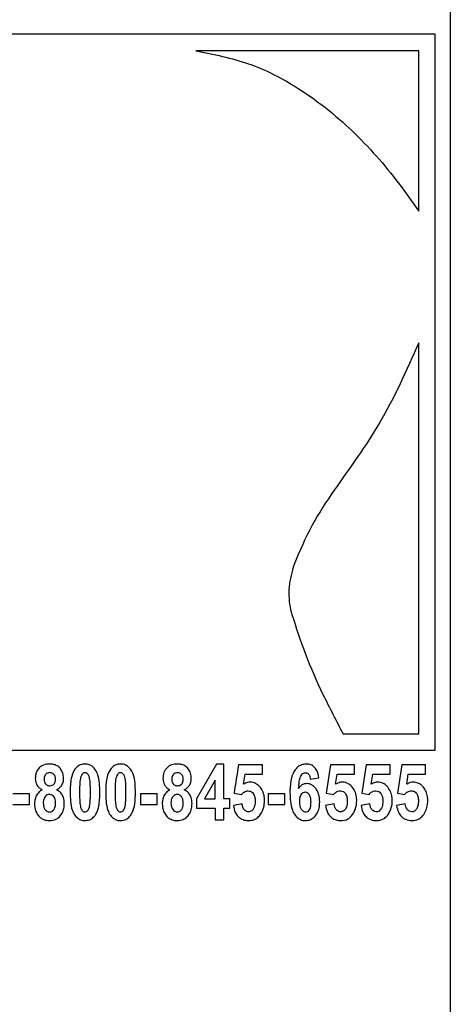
# Model space of a CAD drawing. Header units: millimetres. Extents: x 51 to 2966, y 67 to 3970.
# Tile 20 of 88: x 2234 to 2261, y 1653 to 1714. Entities that reach past the tile are written whole.
import ezdxf

# ---------------------------------------------------------------- set-up
doc = ezdxf.new("R2010")
doc.units = ezdxf.units.MM

msp = doc.modelspace()

# ---------------------------------------------------------------- linework, layer by layer
at = {"color": 7, "linetype": 'Continuous', "lineweight": 25}
for p, q in [((2261.128, 1769.201), (2261.128, 1491.361)), ((2260.182, 1668.903), (2260.182, 1713.353)), ((2259.166, 1702.382), (2259.166, 1712.337)), ((2259.166, 1669.919), (2259.166, 1694.201)), ((2254.48, 1669.919), (2259.166, 1669.919)), ((2246.609, 1668.051), (2245.368, 1665.888)), ((2247.079, 1668.051), (2246.609, 1668.051)), ((2247.079, 1665.89), (2247.079, 1668.051)), ((2249.466, 1668.006), (2247.98, 1668.006)), ((2249.466, 1667.421), (2249.466, 1668.006)), ((2253.699, 1668.006), (2253.428, 1666.25)), ((2255.185, 1668.006), (2253.699, 1668.006)), ((2255.185, 1667.421), (2255.185, 1668.006)), ((2255.905, 1668.006), (2255.635, 1666.25)), ((2257.391, 1668.006), (2255.905, 1668.006)), ((2257.391, 1667.421), (2257.391, 1668.006)), ((2258.111, 1668.006), (2257.841, 1666.25)), ((2259.597, 1668.006), (2258.111, 1668.006)), ((2259.597, 1667.421), (2259.597, 1668.006)), ((2246.539, 1667.054), (2245.883, 1665.89)), ((2246.539, 1665.89), (2246.539, 1667.054)), ((2248.294, 1666.795), (2248.39, 1667.421)), ((2248.39, 1667.421), (2249.466, 1667.421)), ((2252.438, 1667.105), (2252.978, 1667.196)), ((2254.012, 1666.795), (2254.109, 1667.421)), ((2254.109, 1667.421), (2255.185, 1667.421)), ((2256.219, 1666.795), (2256.315, 1667.421)), ((2256.315, 1667.421), (2257.391, 1667.421)), ((2258.425, 1666.795), (2258.522, 1667.421)), ((2258.522, 1667.421), (2259.597, 1667.421)), ((2235.012, 1666.205), (2233.976, 1666.205)), ((2235.012, 1665.529), (2235.012, 1666.205)), ((2241.901, 1666.205), (2241.901, 1665.529)), ((2242.937, 1666.205), (2241.901, 1666.205)), ((2242.937, 1665.529), (2242.937, 1666.205)), ((2245.368, 1665.888), (2245.368, 1665.304)), ((2245.883, 1665.89), (2246.539, 1665.89)), ((2247.44, 1665.89), (2247.079, 1665.89)), ((2247.44, 1665.304), (2247.44, 1665.89)), ((2247.71, 1666.25), (2248.159, 1666.16)), ((2249.826, 1666.205), (2249.826, 1665.529)), ((2250.862, 1665.529), (2250.862, 1666.205)), ((2253.428, 1666.25), (2253.877, 1666.16)), ((2255.635, 1666.25), (2256.084, 1666.16)), ((2257.841, 1666.25), (2258.29, 1666.16)), ((2233.976, 1665.529), (2235.012, 1665.529)), ((2241.901, 1665.529), (2242.937, 1665.529)), ((2245.368, 1665.304), (2246.539, 1665.304)), ((2246.539, 1665.304), (2246.539, 1664.584)), ((2247.079, 1665.304), (2247.44, 1665.304)), ((2247.079, 1664.584), (2247.079, 1665.304)), ((2248.205, 1665.575), (2247.665, 1665.484)), ((2249.826, 1665.529), (2250.862, 1665.529)), ((2253.924, 1665.575), (2253.383, 1665.484)), ((2256.13, 1665.575), (2255.59, 1665.484)), ((2258.337, 1665.575), (2257.796, 1665.484)), ((2246.539, 1664.584), (2247.079, 1664.584))]:
    msp.add_line(p, q, dxfattribs=at)
for points, knots in [([(2260.182, 1713.353), (2258.797, 1713.353), (2256.012, 1713.353), (2251.662, 1713.353), (2247.396, 1713.353), (2243.255, 1713.353), (2238.919, 1713.353), (2233.82, 1713.353), (2227.95, 1713.353), (2223.558, 1713.353), (2221.345, 1713.353)], [0, 0, 0, 0, 0.132401, 0.266264, 0.371848, 0.477431, 0.586078, 0.694727, 0.846257, 1, 1, 1, 1]), ([(2259.166, 1712.337), (2257.073, 1712.337), (2252.837, 1712.337), (2247.857, 1712.337), (2245.337, 1712.337)], [0, 0, 0, 0, 0.494034, 1, 1, 1, 1]), ([(2245.337, 1712.337), (2246.448, 1712.113), (2248.714, 1711.656), (2251.996, 1709.947), (2255.13, 1707.439), (2257.504, 1704.742), (2258.756, 1702.964), (2259.166, 1702.382)], [0, 0, 0, 0, 0.18844, 0.384416, 0.628197, 0.878398, 1, 1, 1, 1]), ([(2259.166, 1694.201), (2258.411, 1692.498), (2256.957, 1689.218), (2254.39, 1685.779), (2252.485, 1682.915), (2251.784, 1681.269), (2251.43, 1680.438)], [0, 0, 0, 0, 0.350005, 0.673897, 0.835332, 1, 1, 1, 1]), ([(2251.43, 1680.438), (2251.3, 1679.982), (2251.04, 1679.069), (2251.127, 1677.987), (2251.267, 1677.439), (2251.292, 1677.342)], [0, 0, 0, 0, 0.451611, 0.903457, 1, 1, 1, 1]), ([(2251.292, 1677.342), (2251.557, 1676.531), (2252.116, 1674.821), (2253.206, 1672.344), (2254.054, 1670.729), (2254.48, 1669.919)], [0, 0, 0, 0, 0.31007, 0.653934, 1, 1, 1, 1]), ([(2221.345, 1668.903), (2223.25, 1668.903), (2227.081, 1668.903), (2232.373, 1668.903), (2237.184, 1668.903), (2241.533, 1668.903), (2245.781, 1668.903), (2250.424, 1668.903), (2255.357, 1668.903), (2258.566, 1668.903), (2260.182, 1668.903)], [0, 0, 0, 0, 0.132403, 0.266269, 0.37184, 0.477411, 0.586047, 0.694686, 0.846236, 1, 1, 1, 1]), ([(2236.252, 1668.051), (2236.127, 1668.042), (2235.916, 1668.025), (2235.651, 1667.868), (2235.478, 1667.662), (2235.385, 1667.414), (2235.376, 1667.243), (2235.372, 1667.162)], [0, 0, 0, 0, 0.268767, 0.455634, 0.64271, 0.829265, 1, 1, 1, 1]), ([(2237.128, 1667.166), (2237.118, 1667.279), (2237.099, 1667.505), (2236.941, 1667.776), (2236.733, 1667.953), (2236.5, 1668.039), (2236.336, 1668.047), (2236.252, 1668.051)], [0, 0, 0, 0, 0.234703, 0.471369, 0.644086, 0.816499, 1, 1, 1, 1]), ([(2238.455, 1668.051), (2238.362, 1668.042), (2238.176, 1668.025), (2237.923, 1667.853), (2237.708, 1667.565), (2237.552, 1667.029), (2237.541, 1666.59), (2237.533, 1666.301)], [0, 0, 0, 0, 0.13003, 0.261398, 0.409666, 0.611773, 1, 1, 1, 1]), ([(2239.379, 1666.294), (2239.375, 1666.479), (2239.366, 1666.867), (2239.284, 1667.369), (2239.085, 1667.749), (2238.858, 1667.958), (2238.63, 1668.043), (2238.502, 1668.049), (2238.455, 1668.051)], [0, 0, 0, 0, 0.247052, 0.518387, 0.668626, 0.819529, 0.934685, 1, 1, 1, 1]), ([(2240.661, 1668.051), (2240.567, 1668.042), (2240.378, 1668.024), (2240.123, 1667.848), (2239.909, 1667.554), (2239.758, 1667.02), (2239.747, 1666.584), (2239.74, 1666.301)], [0, 0, 0, 0, 0.1332857, 0.2679684, 0.4166237, 0.620475, 1, 1, 1, 1]), ([(2241.586, 1666.294), (2241.582, 1666.479), (2241.573, 1666.868), (2241.49, 1667.37), (2241.291, 1667.75), (2241.052, 1667.97), (2240.821, 1668.045), (2240.693, 1668.05), (2240.661, 1668.051)], [0, 0, 0, 0, 0.245877, 0.516348, 0.666895, 0.818046, 0.955543, 1, 1, 1, 1]), ([(2244.177, 1668.051), (2244.121, 1668.05), (2244.065, 1668.048), (2243.954, 1668.032), (2243.9, 1668.02), (2243.737, 1667.965), (2243.635, 1667.906), (2243.465, 1667.742), (2243.396, 1667.638), (2243.335, 1667.467), (2243.32, 1667.406), (2243.301, 1667.285), (2243.298, 1667.223), (2243.297, 1667.162)], [0, 0, 0, 0, 0.125, 0.125, 0.25, 0.25, 0.5, 0.5, 0.75, 0.75, 0.875, 0.875, 1, 1, 1, 1]), ([(2245.053, 1667.166), (2245.044, 1667.274), (2245.026, 1667.491), (2244.874, 1667.767), (2244.661, 1667.954), (2244.419, 1668.04), (2244.257, 1668.047), (2244.177, 1668.051)], [0, 0, 0, 0, 0.218083, 0.437595, 0.638688, 0.822092, 1, 1, 1, 1]), ([(2252.191, 1668.051), (2252.081, 1668.04), (2251.874, 1668.02), (2251.602, 1667.829), (2251.391, 1667.557), (2251.217, 1667.073), (2251.18, 1666.628), (2251.177, 1666.317), (2251.177, 1666.275)], [0, 0, 0, 0, 0.162713, 0.30811, 0.453003, 0.613684, 0.94785, 1, 1, 1, 1]), ([(2252.978, 1667.196), (2252.946, 1667.357), (2252.895, 1667.613), (2252.693, 1667.876), (2252.477, 1668.014), (2252.301, 1668.048), (2252.203, 1668.051), (2252.191, 1668.051)], [0, 0, 0, 0, 0.346732, 0.54836, 0.749679, 0.968637, 1, 1, 1, 1]), ([(2235.372, 1667.162), (2235.382, 1667.043), (2235.399, 1666.844), (2235.555, 1666.612), (2235.697, 1666.504), (2235.785, 1666.459), (2235.805, 1666.448)], [0, 0, 0, 0, 0.393511, 0.658149, 0.921867, 1, 1, 1, 1]), ([(2236.277, 1667.511), (2236.225, 1667.506), (2236.133, 1667.497), (2236.023, 1667.421), (2235.952, 1667.327), (2235.917, 1667.218), (2235.914, 1667.145), (2235.912, 1667.109)], [0, 0, 0, 0, 0.262315, 0.453823, 0.645561, 0.828087, 1, 1, 1, 1]), ([(2235.912, 1667.109), (2235.916, 1667.048), (2235.922, 1666.947), (2235.99, 1666.823), (2236.077, 1666.746), (2236.175, 1666.705), (2236.242, 1666.702), (2236.27, 1666.7)], [0, 0, 0, 0, 0.293074, 0.481056, 0.669094, 0.860757, 1, 1, 1, 1]), ([(2236.27, 1666.7), (2236.322, 1666.705), (2236.414, 1666.714), (2236.524, 1666.79), (2236.599, 1666.892), (2236.629, 1667.006), (2236.632, 1667.081), (2236.633, 1667.109)], [0, 0, 0, 0, 0.260597, 0.449535, 0.638717, 0.865928, 1, 1, 1, 1]), ([(2236.633, 1667.109), (2236.628, 1667.17), (2236.621, 1667.272), (2236.55, 1667.394), (2236.462, 1667.469), (2236.366, 1667.507), (2236.303, 1667.51), (2236.277, 1667.511)], [0, 0, 0, 0, 0.296214, 0.488768, 0.68143, 0.870625, 1, 1, 1, 1]), ([(2236.689, 1666.448), (2236.77, 1666.497), (2236.92, 1666.587), (2237.067, 1666.806), (2237.123, 1667.004), (2237.127, 1667.126), (2237.128, 1667.166)], [0, 0, 0, 0, 0.321233, 0.593511, 0.866089, 1, 1, 1, 1]), ([(2238.456, 1667.511), (2238.429, 1667.508), (2238.373, 1667.501), (2238.292, 1667.442), (2238.218, 1667.333), (2238.145, 1667.092), (2238.124, 1666.735), (2238.12, 1666.441), (2238.119, 1666.294)], [0, 0, 0, 0, 0.063089, 0.126856, 0.219765, 0.353017, 0.67445, 1, 1, 1, 1]), ([(2238.794, 1666.294), (2238.793, 1666.408), (2238.792, 1666.636), (2238.772, 1666.977), (2238.738, 1667.247), (2238.647, 1667.41), (2238.577, 1667.481), (2238.507, 1667.508), (2238.469, 1667.51), (2238.456, 1667.511)], [0, 0, 0, 0, 0.249858, 0.499823, 0.751337, 0.831934, 0.913141, 0.970665, 1, 1, 1, 1]), ([(2240.663, 1667.511), (2240.635, 1667.508), (2240.579, 1667.501), (2240.497, 1667.44), (2240.422, 1667.329), (2240.351, 1667.087), (2240.33, 1666.733), (2240.327, 1666.441), (2240.325, 1666.294)], [0, 0, 0, 0, 0.064796, 0.130297, 0.224972, 0.357971, 0.676949, 1, 1, 1, 1]), ([(2241, 1666.294), (2241, 1666.408), (2240.998, 1666.636), (2240.979, 1666.977), (2240.944, 1667.247), (2240.853, 1667.411), (2240.782, 1667.482), (2240.712, 1667.508), (2240.675, 1667.51), (2240.663, 1667.511)], [0, 0, 0, 0, 0.249202, 0.498491, 0.749377, 0.830901, 0.913035, 0.97214, 1, 1, 1, 1]), ([(2243.297, 1667.162), (2243.304, 1667.062), (2243.317, 1666.886), (2243.437, 1666.666), (2243.579, 1666.529), (2243.686, 1666.472), (2243.73, 1666.448)], [0, 0, 0, 0, 0.324487, 0.573543, 0.82186, 1, 1, 1, 1]), ([(2244.202, 1667.511), (2244.153, 1667.506), (2244.065, 1667.499), (2243.955, 1667.427), (2243.881, 1667.334), (2243.842, 1667.222), (2243.839, 1667.146), (2243.837, 1667.109)], [0, 0, 0, 0, 0.25489, 0.449395, 0.644278, 0.823775, 1, 1, 1, 1]), ([(2243.837, 1667.109), (2243.841, 1667.047), (2243.848, 1666.946), (2243.914, 1666.823), (2244, 1666.747), (2244.098, 1666.705), (2244.165, 1666.702), (2244.195, 1666.7)], [0, 0, 0, 0, 0.285094, 0.469641, 0.653962, 0.84909, 1, 1, 1, 1]), ([(2244.195, 1666.7), (2244.244, 1666.705), (2244.332, 1666.713), (2244.443, 1666.785), (2244.52, 1666.885), (2244.554, 1667.001), (2244.557, 1667.077), (2244.558, 1667.109)], [0, 0, 0, 0, 0.253039, 0.447265, 0.642102, 0.85237, 1, 1, 1, 1]), ([(2244.558, 1667.109), (2244.553, 1667.171), (2244.546, 1667.272), (2244.476, 1667.393), (2244.388, 1667.468), (2244.293, 1667.506), (2244.229, 1667.509), (2244.202, 1667.511)], [0, 0, 0, 0, 0.287968, 0.4776, 0.667044, 0.860828, 1, 1, 1, 1]), ([(2244.614, 1666.448), (2244.707, 1666.506), (2244.864, 1666.603), (2245.006, 1666.839), (2245.049, 1667.026), (2245.052, 1667.136), (2245.053, 1667.166)], [0, 0, 0, 0, 0.378846, 0.639494, 0.900296, 1, 1, 1, 1]), ([(2251.717, 1666.541), (2251.723, 1666.638), (2251.735, 1666.831), (2251.774, 1667.09), (2251.837, 1667.298), (2251.928, 1667.422), (2252.025, 1667.493), (2252.098, 1667.51), (2252.136, 1667.511), (2252.141, 1667.511)], [0, 0, 0, 0, 0.241395, 0.483162, 0.65455, 0.781873, 0.883946, 0.985979, 1, 1, 1, 1]), ([(2252.141, 1667.511), (2252.183, 1667.506), (2252.254, 1667.499), (2252.335, 1667.43), (2252.396, 1667.33), (2252.426, 1667.216), (2252.435, 1667.132), (2252.438, 1667.105)], [0, 0, 0, 0, 0.249861, 0.416331, 0.582026, 0.865722, 1, 1, 1, 1]), ([(2235.805, 1666.448), (2235.72, 1666.394), (2235.548, 1666.286), (2235.392, 1666.022), (2235.333, 1665.777), (2235.328, 1665.632), (2235.327, 1665.579)], [0, 0, 0, 0, 0.291119, 0.58474, 0.849215, 1, 1, 1, 1]), ([(2237.173, 1665.6), (2237.164, 1665.729), (2237.15, 1665.947), (2237.006, 1666.218), (2236.843, 1666.367), (2236.729, 1666.427), (2236.689, 1666.448)], [0, 0, 0, 0, 0.366062, 0.616633, 0.867321, 1, 1, 1, 1]), ([(2243.73, 1666.448), (2243.644, 1666.394), (2243.471, 1666.285), (2243.314, 1666.015), (2243.257, 1665.77), (2243.253, 1665.628), (2243.252, 1665.579)], [0, 0, 0, 0, 0.299636, 0.602434, 0.86066, 1, 1, 1, 1]), ([(2245.098, 1665.6), (2245.09, 1665.724), (2245.076, 1665.935), (2244.944, 1666.198), (2244.784, 1666.357), (2244.664, 1666.422), (2244.614, 1666.448)], [0, 0, 0, 0, 0.342888, 0.585392, 0.827956, 1, 1, 1, 1]), ([(2248.159, 1666.16), (2248.214, 1666.217), (2248.302, 1666.306), (2248.455, 1666.374), (2248.541, 1666.381), (2248.586, 1666.385)], [0, 0, 0, 0, 0.458437, 0.721079, 1, 1, 1, 1]), ([(2248.688, 1666.925), (2248.641, 1666.922), (2248.55, 1666.916), (2248.416, 1666.869), (2248.335, 1666.819), (2248.294, 1666.795)], [0, 0, 0, 0, 0.338945, 0.66461, 1, 1, 1, 1]), ([(2248.586, 1666.385), (2248.635, 1666.38), (2248.73, 1666.371), (2248.851, 1666.289), (2248.941, 1666.172), (2249.006, 1665.989), (2249.012, 1665.844), (2249.016, 1665.752)], [0, 0, 0, 0, 0.18686, 0.356015, 0.524728, 0.698364, 1, 1, 1, 1]), ([(2249.289, 1666.659), (2249.211, 1666.729), (2249.05, 1666.872), (2248.826, 1666.922), (2248.705, 1666.925), (2248.688, 1666.925)], [0, 0, 0, 0, 0.449078, 0.9231, 1, 1, 1, 1]), ([(2249.601, 1665.765), (2249.598, 1665.846), (2249.589, 1666.062), (2249.5, 1666.387), (2249.356, 1666.573), (2249.289, 1666.659)], [0, 0, 0, 0, 0.244334, 0.651356, 1, 1, 1, 1]), ([(2252.211, 1666.835), (2252.144, 1666.829), (2252.011, 1666.816), (2251.839, 1666.701), (2251.756, 1666.591), (2251.717, 1666.541)], [0, 0, 0, 0, 0.351977, 0.703082, 1, 1, 1, 1]), ([(2253.023, 1665.705), (2253.022, 1665.775), (2253.02, 1665.845), (2253.004, 1665.983), (2252.992, 1666.051), (2252.942, 1666.253), (2252.887, 1666.377), (2252.775, 1666.536), (2252.734, 1666.585), (2252.645, 1666.672), (2252.597, 1666.711), (2252.494, 1666.772), (2252.44, 1666.796), (2252.327, 1666.829), (2252.269, 1666.833), (2252.211, 1666.835)], [0, 0, 0, 0, 0.125, 0.125, 0.25, 0.25, 0.5, 0.5, 0.625, 0.625, 0.75, 0.75, 0.875, 0.875, 1, 1, 1, 1]), ([(2253.877, 1666.16), (2253.909, 1666.194), (2253.991, 1666.283), (2254.139, 1666.37), (2254.255, 1666.381), (2254.304, 1666.385)], [0, 0, 0, 0, 0.260925, 0.68634, 1, 1, 1, 1]), ([(2254.406, 1666.925), (2254.372, 1666.924), (2254.338, 1666.922), (2254.271, 1666.911), (2254.237, 1666.902), (2254.138, 1666.868), (2254.074, 1666.833), (2254.012, 1666.795)], [0, 0, 0, 0, 0.25, 0.25, 0.5, 0.5, 1, 1, 1, 1]), ([(2254.304, 1666.385), (2254.363, 1666.378), (2254.476, 1666.365), (2254.611, 1666.251), (2254.7, 1666.084), (2254.73, 1665.911), (2254.733, 1665.795), (2254.734, 1665.752)], [0, 0, 0, 0, 0.230067, 0.446406, 0.630165, 0.863736, 1, 1, 1, 1]), ([(2255.008, 1666.659), (2254.934, 1666.725), (2254.775, 1666.869), (2254.554, 1666.922), (2254.427, 1666.925), (2254.406, 1666.925)], [0, 0, 0, 0, 0.416423, 0.906858, 1, 1, 1, 1]), ([(2255.32, 1665.765), (2255.316, 1665.846), (2255.308, 1666.054), (2255.22, 1666.382), (2255.079, 1666.566), (2255.008, 1666.659)], [0, 0, 0, 0, 0.240048, 0.615191, 1, 1, 1, 1]), ([(2256.084, 1666.16), (2256.116, 1666.195), (2256.2, 1666.286), (2256.349, 1666.371), (2256.464, 1666.381), (2256.511, 1666.385)], [0, 0, 0, 0, 0.264114, 0.697293, 1, 1, 1, 1]), ([(2256.613, 1666.925), (2256.559, 1666.921), (2256.465, 1666.914), (2256.333, 1666.864), (2256.257, 1666.818), (2256.219, 1666.795)], [0, 0, 0, 0, 0.3923, 0.693105, 1, 1, 1, 1]), ([(2256.511, 1666.385), (2256.572, 1666.378), (2256.679, 1666.365), (2256.81, 1666.256), (2256.899, 1666.105), (2256.936, 1665.927), (2256.939, 1665.805), (2256.941, 1665.752)], [0, 0, 0, 0, 0.246489, 0.433009, 0.620419, 0.834403, 1, 1, 1, 1]), ([(2257.214, 1666.659), (2257.172, 1666.7), (2257.046, 1666.822), (2256.835, 1666.912), (2256.671, 1666.922), (2256.613, 1666.925)], [0, 0, 0, 0, 0.246509, 0.7301711, 1, 1, 1, 1]), ([(2257.526, 1665.765), (2257.523, 1665.846), (2257.515, 1666.05), (2257.427, 1666.38), (2257.288, 1666.563), (2257.214, 1666.659)], [0, 0, 0, 0, 0.237805, 0.598238, 1, 1, 1, 1]), ([(2258.29, 1666.16), (2258.323, 1666.195), (2258.411, 1666.29), (2258.56, 1666.372), (2258.673, 1666.381), (2258.717, 1666.385)], [0, 0, 0, 0, 0.268074, 0.711802, 1, 1, 1, 1]), ([(2258.819, 1666.925), (2258.767, 1666.921), (2258.674, 1666.914), (2258.542, 1666.865), (2258.464, 1666.818), (2258.425, 1666.795)], [0, 0, 0, 0, 0.38243, 0.688222, 1, 1, 1, 1]), ([(2258.717, 1666.385), (2258.782, 1666.377), (2258.892, 1666.363), (2259.025, 1666.247), (2259.11, 1666.091), (2259.143, 1665.915), (2259.146, 1665.799), (2259.147, 1665.752)], [0, 0, 0, 0, 0.266584, 0.45545, 0.645573, 0.857511, 1, 1, 1, 1]), ([(2259.421, 1666.659), (2259.377, 1666.702), (2259.245, 1666.827), (2259.034, 1666.914), (2258.873, 1666.922), (2258.819, 1666.925)], [0, 0, 0, 0, 0.25249, 0.752652, 1, 1, 1, 1]), ([(2259.732, 1665.765), (2259.729, 1665.846), (2259.722, 1666.046), (2259.638, 1666.352), (2259.514, 1666.553), (2259.434, 1666.645), (2259.421, 1666.659)], [0, 0, 0, 0, 0.23487, 0.578724, 0.931979, 1, 1, 1, 1]), ([(2236.248, 1666.16), (2236.202, 1666.155), (2236.111, 1666.144), (2235.997, 1666.052), (2235.915, 1665.929), (2235.872, 1665.786), (2235.869, 1665.689), (2235.867, 1665.643)], [0, 0, 0, 0, 0.197635, 0.38908, 0.59823, 0.810897, 1, 1, 1, 1]), ([(2236.633, 1665.639), (2236.627, 1665.73), (2236.617, 1665.871), (2236.521, 1666.034), (2236.419, 1666.122), (2236.321, 1666.156), (2236.267, 1666.159), (2236.248, 1666.16)], [0, 0, 0, 0, 0.367716, 0.568, 0.768751, 0.92237, 1, 1, 1, 1]), ([(2237.533, 1666.301), (2237.537, 1666.115), (2237.545, 1665.734), (2237.624, 1665.24), (2237.812, 1664.857), (2238.039, 1664.64), (2238.272, 1664.548), (2238.405, 1664.542), (2238.458, 1664.539)], [0, 0, 0, 0, 0.247587, 0.50659, 0.659748, 0.81357, 0.926935, 1, 1, 1, 1]), ([(2238.119, 1666.294), (2238.119, 1666.18), (2238.12, 1665.952), (2238.141, 1665.613), (2238.175, 1665.343), (2238.267, 1665.181), (2238.336, 1665.11), (2238.406, 1665.082), (2238.443, 1665.08), (2238.456, 1665.079)], [0, 0, 0, 0, 0.249745, 0.499608, 0.751055, 0.831952, 0.913798, 0.968898, 1, 1, 1, 1]), ([(2238.456, 1665.079), (2238.484, 1665.082), (2238.54, 1665.089), (2238.621, 1665.147), (2238.695, 1665.256), (2238.768, 1665.496), (2238.788, 1665.853), (2238.792, 1666.146), (2238.794, 1666.294)], [0, 0, 0, 0, 0.063643, 0.127859, 0.219042, 0.353656, 0.674689, 1, 1, 1, 1]), ([(2238.458, 1664.539), (2238.551, 1664.548), (2238.738, 1664.566), (2238.992, 1664.739), (2239.206, 1665.028), (2239.361, 1665.565), (2239.372, 1666.005), (2239.379, 1666.294)], [0, 0, 0, 0, 0.13055, 0.262416, 0.411108, 0.613179, 1, 1, 1, 1]), ([(2239.74, 1666.301), (2239.744, 1666.115), (2239.752, 1665.735), (2239.831, 1665.24), (2240.018, 1664.858), (2240.245, 1664.64), (2240.478, 1664.548), (2240.612, 1664.542), (2240.664, 1664.539)], [0, 0, 0, 0, 0.246397, 0.503912, 0.656943, 0.810566, 0.926191, 1, 1, 1, 1]), ([(2240.325, 1666.294), (2240.326, 1666.18), (2240.327, 1665.952), (2240.348, 1665.613), (2240.382, 1665.343), (2240.474, 1665.18), (2240.543, 1665.109), (2240.613, 1665.082), (2240.65, 1665.08), (2240.663, 1665.079)], [0, 0, 0, 0, 0.2491, 0.498303, 0.749131, 0.830924, 0.913676, 0.970253, 1, 1, 1, 1]), ([(2240.663, 1665.079), (2240.691, 1665.082), (2240.747, 1665.089), (2240.829, 1665.149), (2240.903, 1665.259), (2240.974, 1665.499), (2240.995, 1665.854), (2240.999, 1666.146), (2241, 1666.294)], [0, 0, 0, 0, 0.0652836, 0.1311462, 0.2230956, 0.3567331, 0.6762155, 1, 1, 1, 1]), ([(2240.664, 1664.539), (2240.776, 1664.552), (2240.983, 1664.576), (2241.242, 1664.785), (2241.453, 1665.113), (2241.569, 1665.64), (2241.58, 1666.054), (2241.586, 1666.294)], [0, 0, 0, 0, 0.157163, 0.29226, 0.445503, 0.679126, 1, 1, 1, 1]), ([(2244.174, 1666.16), (2244.13, 1666.155), (2244.047, 1666.147), (2243.941, 1666.07), (2243.86, 1665.965), (2243.801, 1665.82), (2243.795, 1665.707), (2243.792, 1665.643)], [0, 0, 0, 0, 0.192882, 0.368501, 0.542961, 0.744581, 1, 1, 1, 1]), ([(2244.558, 1665.639), (2244.556, 1665.702), (2244.552, 1665.764), (2244.524, 1665.885), (2244.5, 1665.944), (2244.432, 1666.044), (2244.389, 1666.086), (2244.313, 1666.131), (2244.287, 1666.143), (2244.231, 1666.157), (2244.202, 1666.158), (2244.174, 1666.16)], [0, 0, 0, 0, 0.25, 0.25, 0.5, 0.5, 0.75, 0.75, 0.875, 0.875, 1, 1, 1, 1]), ([(2249.016, 1665.752), (2249.012, 1665.65), (2249.006, 1665.487), (2248.928, 1665.277), (2248.824, 1665.154), (2248.71, 1665.088), (2248.638, 1665.082), (2248.605, 1665.079)], [0, 0, 0, 0, 0.33271, 0.530656, 0.729939, 0.877727, 1, 1, 1, 1]), ([(2248.616, 1664.539), (2248.726, 1664.548), (2248.926, 1664.564), (2249.192, 1664.719), (2249.406, 1664.988), (2249.569, 1665.344), (2249.591, 1665.631), (2249.601, 1665.765)], [0, 0, 0, 0, 0.203988, 0.37065, 0.537276, 0.784995, 1, 1, 1, 1]), ([(2251.177, 1666.275), (2251.181, 1666.09), (2251.191, 1665.72), (2251.286, 1665.226), (2251.49, 1664.852), (2251.745, 1664.618), (2251.979, 1664.544), (2252.109, 1664.54), (2252.136, 1664.539)], [0, 0, 0, 0, 0.235929, 0.473367, 0.636883, 0.800502, 0.957934, 1, 1, 1, 1]), ([(2252.12, 1666.295), (2252.074, 1666.289), (2251.984, 1666.276), (2251.878, 1666.18), (2251.8, 1666.044), (2251.767, 1665.886), (2251.764, 1665.774), (2251.762, 1665.726)], [0, 0, 0, 0, 0.210055, 0.403508, 0.575158, 0.820745, 1, 1, 1, 1]), ([(2252.483, 1665.67), (2252.481, 1665.738), (2252.477, 1665.875), (2252.436, 1666.057), (2252.353, 1666.19), (2252.254, 1666.273), (2252.17, 1666.292), (2252.126, 1666.295), (2252.12, 1666.295)], [0, 0, 0, 0, 0.237818, 0.477204, 0.645784, 0.814521, 0.977197, 1, 1, 1, 1]), ([(2254.734, 1665.752), (2254.731, 1665.656), (2254.725, 1665.5), (2254.656, 1665.296), (2254.555, 1665.164), (2254.437, 1665.089), (2254.357, 1665.082), (2254.324, 1665.079)], [0, 0, 0, 0, 0.301513, 0.492769, 0.685204, 0.867755, 1, 1, 1, 1]), ([(2254.335, 1664.539), (2254.483, 1664.554), (2254.724, 1664.578), (2255.026, 1664.835), (2255.221, 1665.174), (2255.312, 1665.512), (2255.318, 1665.714), (2255.32, 1665.765)], [0, 0, 0, 0, 0.283529, 0.462617, 0.686307, 0.921219, 1, 1, 1, 1]), ([(2256.941, 1665.752), (2256.937, 1665.659), (2256.932, 1665.507), (2256.867, 1665.305), (2256.77, 1665.173), (2256.652, 1665.091), (2256.568, 1665.083), (2256.53, 1665.079)], [0, 0, 0, 0, 0.2872467, 0.4745615, 0.662998, 0.8463411, 1, 1, 1, 1]), ([(2256.541, 1664.539), (2256.697, 1664.555), (2256.948, 1664.582), (2257.257, 1664.866), (2257.45, 1665.222), (2257.522, 1665.555), (2257.525, 1665.734), (2257.526, 1665.765)], [0, 0, 0, 0, 0.304265, 0.489807, 0.727553, 0.952065, 1, 1, 1, 1]), ([(2259.147, 1665.752), (2259.146, 1665.67), (2259.142, 1665.588), (2259.114, 1665.428), (2259.089, 1665.35), (2259.014, 1665.22), (2258.966, 1665.167), (2258.884, 1665.114), (2258.855, 1665.1), (2258.797, 1665.084), (2258.767, 1665.08), (2258.737, 1665.079)], [0, 0, 0, 0, 0.25, 0.25, 0.5, 0.5, 0.75, 0.75, 0.875, 0.875, 1, 1, 1, 1]), ([(2258.747, 1664.539), (2258.88, 1664.551), (2259.106, 1664.572), (2259.39, 1664.782), (2259.582, 1665.076), (2259.712, 1665.414), (2259.726, 1665.66), (2259.732, 1665.765)], [0, 0, 0, 0, 0.267555, 0.452818, 0.63784, 0.84452, 1, 1, 1, 1]), ([(2235.327, 1665.579), (2235.328, 1665.512), (2235.331, 1665.445), (2235.349, 1665.315), (2235.362, 1665.25), (2235.42, 1665.06), (2235.485, 1664.942), (2235.616, 1664.793), (2235.664, 1664.748), (2235.769, 1664.671), (2235.826, 1664.638), (2235.944, 1664.586), (2236.006, 1664.568), (2236.133, 1664.544), (2236.198, 1664.54), (2236.263, 1664.539)], [0, 0, 0, 0, 0.125, 0.125, 0.25, 0.25, 0.5, 0.5, 0.625, 0.625, 0.75, 0.75, 0.875, 0.875, 1, 1, 1, 1]), ([(2235.867, 1665.643), (2235.869, 1665.579), (2235.872, 1665.515), (2235.897, 1665.39), (2235.918, 1665.328), (2235.983, 1665.218), (2236.026, 1665.169), (2236.104, 1665.116), (2236.133, 1665.101), (2236.192, 1665.084), (2236.224, 1665.081), (2236.255, 1665.079)], [0, 0, 0, 0, 0.25, 0.25, 0.5, 0.5, 0.75, 0.75, 0.875, 0.875, 1, 1, 1, 1]), ([(2236.255, 1665.079), (2236.286, 1665.081), (2236.317, 1665.083), (2236.375, 1665.1), (2236.404, 1665.114), (2236.482, 1665.164), (2236.526, 1665.212), (2236.618, 1665.38), (2236.632, 1665.511), (2236.633, 1665.639)], [0, 0, 0, 0, 0.125, 0.125, 0.25, 0.25, 0.5, 0.5, 1, 1, 1, 1]), ([(2236.263, 1664.539), (2236.394, 1664.554), (2236.618, 1664.58), (2236.885, 1664.77), (2237.055, 1665.008), (2237.157, 1665.294), (2237.168, 1665.498), (2237.173, 1665.6)], [0, 0, 0, 0, 0.2562097, 0.4353972, 0.6144085, 0.8083957, 1, 1, 1, 1]), ([(2243.252, 1665.579), (2243.265, 1665.418), (2243.286, 1665.149), (2243.482, 1664.835), (2243.721, 1664.636), (2243.971, 1664.548), (2244.131, 1664.541), (2244.188, 1664.539)], [0, 0, 0, 0, 0.289705, 0.484569, 0.678974, 0.885761, 1, 1, 1, 1]), ([(2243.792, 1665.643), (2243.799, 1665.538), (2243.809, 1665.378), (2243.916, 1665.203), (2244.032, 1665.099), (2244.13, 1665.086), (2244.181, 1665.079)], [0, 0, 0, 0, 0.393969, 0.592886, 0.792037, 1, 1, 1, 1]), ([(2244.181, 1665.079), (2244.21, 1665.081), (2244.24, 1665.083), (2244.297, 1665.098), (2244.325, 1665.111), (2244.402, 1665.16), (2244.446, 1665.207), (2244.51, 1665.318), (2244.529, 1665.38), (2244.554, 1665.509), (2244.557, 1665.574), (2244.558, 1665.639)], [0, 0, 0, 0, 0.125, 0.125, 0.25, 0.25, 0.5, 0.5, 0.75, 0.75, 1, 1, 1, 1]), ([(2244.188, 1664.539), (2244.311, 1664.552), (2244.527, 1664.575), (2244.797, 1664.755), (2244.974, 1664.995), (2245.081, 1665.287), (2245.092, 1665.494), (2245.098, 1665.6)], [0, 0, 0, 0, 0.248691, 0.43355, 0.618611, 0.806727, 1, 1, 1, 1]), ([(2247.665, 1665.484), (2247.693, 1665.334), (2247.741, 1665.077), (2247.949, 1664.787), (2248.196, 1664.611), (2248.43, 1664.544), (2248.574, 1664.54), (2248.616, 1664.539)], [0, 0, 0, 0, 0.285313, 0.48784, 0.68973, 0.908737, 1, 1, 1, 1]), ([(2248.605, 1665.079), (2248.565, 1665.084), (2248.479, 1665.094), (2248.367, 1665.179), (2248.272, 1665.301), (2248.222, 1665.441), (2248.21, 1665.536), (2248.205, 1665.575)], [0, 0, 0, 0, 0.184701, 0.399159, 0.609938, 0.844521, 1, 1, 1, 1]), ([(2251.762, 1665.726), (2251.767, 1665.622), (2251.775, 1665.454), (2251.866, 1665.248), (2251.972, 1665.132), (2252.073, 1665.084), (2252.127, 1665.08), (2252.145, 1665.079)], [0, 0, 0, 0, 0.349953, 0.563987, 0.778597, 0.927655, 1, 1, 1, 1]), ([(2252.136, 1664.539), (2252.237, 1664.548), (2252.432, 1664.567), (2252.689, 1664.74), (2252.884, 1664.99), (2253.005, 1665.326), (2253.017, 1665.572), (2253.023, 1665.705)], [0, 0, 0, 0, 0.205358, 0.395691, 0.585601, 0.775516, 1, 1, 1, 1]), ([(2252.145, 1665.079), (2252.189, 1665.085), (2252.272, 1665.095), (2252.37, 1665.185), (2252.445, 1665.315), (2252.478, 1665.484), (2252.481, 1665.61), (2252.483, 1665.67)], [0, 0, 0, 0, 0.194702, 0.370067, 0.528872, 0.773869, 1, 1, 1, 1]), ([(2253.383, 1665.484), (2253.412, 1665.335), (2253.461, 1665.076), (2253.665, 1664.791), (2253.908, 1664.615), (2254.141, 1664.545), (2254.289, 1664.54), (2254.335, 1664.539)], [0, 0, 0, 0, 0.272742, 0.471505, 0.669246, 0.896618, 1, 1, 1, 1]), ([(2254.324, 1665.079), (2254.273, 1665.087), (2254.175, 1665.102), (2254.052, 1665.213), (2253.964, 1665.357), (2253.934, 1665.489), (2253.926, 1665.56), (2253.924, 1665.575)], [0, 0, 0, 0, 0.24544, 0.4747, 0.718259, 0.943369, 1, 1, 1, 1]), ([(2255.59, 1665.484), (2255.618, 1665.335), (2255.668, 1665.075), (2255.87, 1664.793), (2256.131, 1664.602), (2256.367, 1664.542), (2256.517, 1664.539), (2256.541, 1664.539)], [0, 0, 0, 0, 0.266717, 0.463297, 0.658707, 0.944664, 1, 1, 1, 1]), ([(2256.53, 1665.079), (2256.477, 1665.088), (2256.375, 1665.105), (2256.248, 1665.224), (2256.158, 1665.382), (2256.139, 1665.511), (2256.13, 1665.575)], [0, 0, 0, 0, 0.263929, 0.504345, 0.757103, 1, 1, 1, 1]), ([(2257.796, 1665.484), (2257.825, 1665.335), (2257.875, 1665.074), (2258.088, 1664.778), (2258.377, 1664.574), (2258.614, 1664.552), (2258.747, 1664.539)], [0, 0, 0, 0, 0.259721, 0.453442, 0.690849, 1, 1, 1, 1]), ([(2258.737, 1665.079), (2258.68, 1665.089), (2258.573, 1665.109), (2258.449, 1665.232), (2258.364, 1665.388), (2258.346, 1665.51), (2258.337, 1665.575)], [0, 0, 0, 0, 0.287684, 0.541561, 0.758421, 1, 1, 1, 1])]:
    msp.add_open_spline(points, degree=3, knots=knots, dxfattribs=at)
for points in [[(2247.98, 1668.006), (2247.89, 1667.421), (2247.8, 1666.835), (2247.71, 1666.25)], [(2250.862, 1666.205), (2250.519, 1666.205), (2250.174, 1666.205), (2249.826, 1666.205)]]:
    msp.add_open_spline(points, degree=3, dxfattribs=at)

doc.saveas('drawing.dxf')
